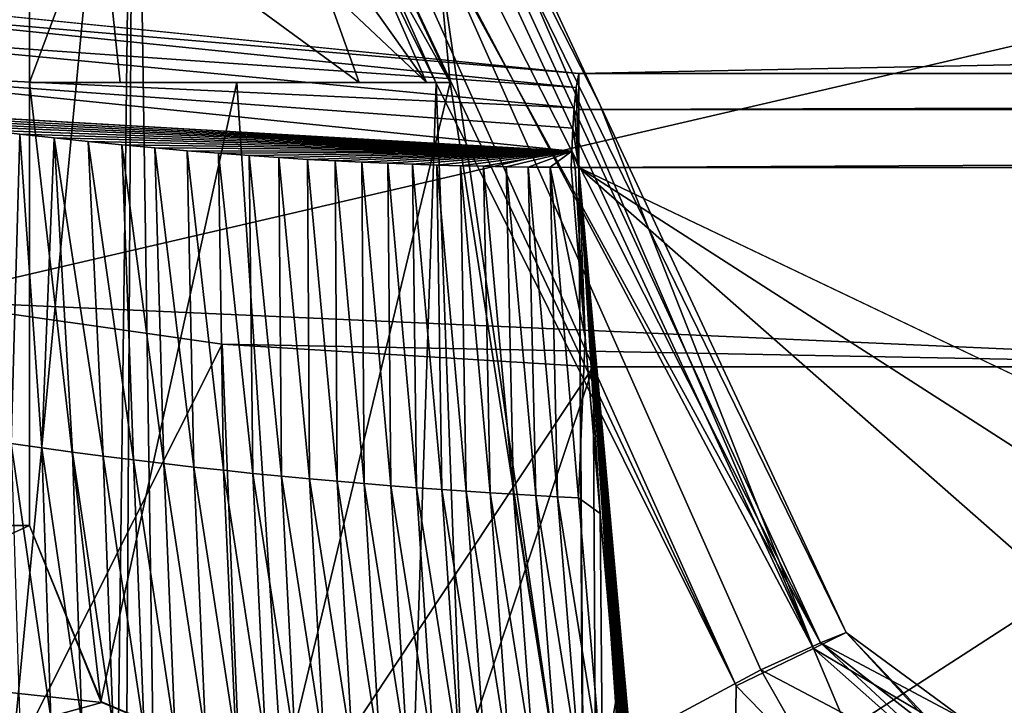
# Model space of a CAD drawing. Extents: x -54 to 446, y -6 to 1624.
# Tile 195 of 225: x -5.08 to 2.7, y 1613.68 to 1619.1. Entities that reach past the tile are written whole.
import ezdxf

# ---------------------------------------------------------------- set-up
doc = ezdxf.new("R2010")
doc.units = 0
doc.header["$LTSCALE"] = 46.933333
for name, color, linetype in [('1000', 7, 'CONTINUOUS'), ('1063', 7, 'CONTINUOUS'), ('1100', 7, 'CONTINUOUS'), ('1220', 7, 'CONTINUOUS'), ('1246', 7, 'CONTINUOUS'), ('1273', 7, 'CONTINUOUS'), ('1283', 7, 'CONTINUOUS'), ('1316', 7, 'CONTINUOUS'), ('1347', 7, 'CONTINUOUS'), ('1413', 7, 'CONTINUOUS'), ('1418', 7, 'CONTINUOUS'), ('1435', 7, 'CONTINUOUS'), ('1459', 7, 'CONTINUOUS'), ('1464', 7, 'CONTINUOUS'), ('1487', 7, 'CONTINUOUS'), ('1499', 7, 'CONTINUOUS'), ('1567', 7, 'CONTINUOUS'), ('1568', 7, 'CONTINUOUS'), ('1577', 7, 'CONTINUOUS'), ('860', 7, 'CONTINUOUS'), ('875', 7, 'CONTINUOUS'), ('893', 7, 'CONTINUOUS'), ('957', 7, 'CONTINUOUS'), ('983', 7, 'CONTINUOUS'), ('995', 7, 'CONTINUOUS')]:
    doc.layers.add(name, color=color, linetype=linetype)

msp = doc.modelspace()

# ---------------------------------------------------------------- linework, layer by layer
at = {"layer": '1000', "color": 7, "linetype": 'CONTINUOUS'}
for points in [[(-5.6123, 1623.3959, -14.9834), (-4.1744, 1623.3989, -15.4458), (-5.5642, 1608.7931, -15.0013), (-5.6123, 1623.3959, -14.9834)], [(-5.5642, 1608.7931, -15.0013), (-4.1744, 1623.3989, -15.4458), (-4.3881, 1606.1838, -15.3865), (-5.5642, 1608.7931, -15.0013)], [(-4.1744, 1623.3989, -15.4458), (-3.3836, 1570.5, -15.6381), (-4.3881, 1586.6838, -15.3865), (-4.1744, 1623.3989, -15.4458)], [(-4.3881, 1606.1838, -15.3865), (-4.1744, 1623.3989, -15.4458), (-4.3881, 1586.6838, -15.3865), (-4.3881, 1606.1838, -15.3865)], [(-4.1744, 1623.3989, -15.4458), (-1.7853, 1618.5951, -15.9001), (-3.3836, 1570.5, -15.6381), (-4.1744, 1623.3989, -15.4458)], [(-3.3836, 1570.5, -15.6381), (-1.7853, 1618.5951, -15.9001), (-0.0005, 1570.5, -16), (-3.3836, 1570.5, -15.6381)], [(-1.7853, 1618.5951, -15.9001), (0.5839, 1613.8321, -15.9893), (-0.0005, 1570.5, -16), (-1.7853, 1618.5951, -15.9001)], [(0.5839, 1613.8321, -15.9893), (1.8827, 1612.5024, -15.8889), (-0.0005, 1570.5, -16), (0.5839, 1613.8321, -15.9893)]]:
    msp.add_3dface(points, dxfattribs=at)
at = {"layer": '1063', "color": 7, "linetype": 'CONTINUOUS'}
for points in [[(-5, 1620.1, -9.1992), (-5, 1619.3514, -9.1096), (-5, 1618.6, -9.0472), (-5, 1620.1, -9.1992)], [(-5, 1620.1, -9.1992), (-5, 1618.6, -9.0472), (-4.4411, 1620.1, -11.2603), (-5, 1620.1, -9.1992)], [(-4.4411, 1620.1, -11.2603), (-5, 1618.6, -9.0472), (-4.2837, 1618.6, -11.3368), (-4.4411, 1620.1, -11.2603)], [(-4.4411, 1620.1, -11.2603), (-4.2837, 1618.6, -11.3368), (-2.3957, 1618.6, -12.8056), (-4.4411, 1620.1, -11.2603)], [(-4.4411, 1620.1, -11.2603), (-2.3957, 1618.6, -12.8056), (-2.6651, 1619.3594, -12.7701), (-4.4411, 1620.1, -11.2603)]]:
    msp.add_3dface(points, dxfattribs=at)
at = {"layer": '1100', "color": 7, "linetype": 'CONTINUOUS'}
for points in [[(2.2765, 1613.3622, -14.8938), (1.4538, 1614.2548, -14.99), (2.3301, 1613.3327, -14.563), (2.2765, 1613.3622, -14.8938)], [(1.4538, 1614.2548, -14.99), (1.4538, 1614.2548, -14.6771), (2.3301, 1613.3327, -14.563), (1.4538, 1614.2548, -14.99)]]:
    msp.add_3dface(points, dxfattribs=at)
at = {"layer": '1220', "color": 7, "linetype": 'CONTINUOUS'}
for points in [[(-2.5164, 1620.1, -13.1375), (-2.928, 1620.1, -12.7448), (-1.8629, 1618.6, -13.207), (-2.5164, 1620.1, -13.1375)], [(-1.8629, 1618.6, -13.207), (-2.928, 1620.1, -12.7448), (-2.6651, 1619.3594, -12.7701), (-1.8629, 1618.6, -13.207)], [(-2.3753, 1620.1, -13.6334), (-2.5164, 1620.1, -13.1375), (-1.6758, 1618.6, -13.7731), (-2.3753, 1620.1, -13.6334)], [(-1.6758, 1618.6, -13.7731), (-2.5164, 1620.1, -13.1375), (-1.8629, 1618.6, -13.207), (-1.6758, 1618.6, -13.7731)], [(-2.3753, 1620.1, -13.6334), (-1.6758, 1618.6, -13.7731), (-2.0255, 1619.3499, -13.702), (-2.3753, 1620.1, -13.6334)], [(-2.3957, 1618.6, -12.8056), (-1.8629, 1618.6, -13.207), (-2.6651, 1619.3594, -12.7701), (-2.3957, 1618.6, -12.8056)]]:
    msp.add_3dface(points, dxfattribs=at)
at = {"layer": '1246', "color": 7, "linetype": 'CONTINUOUS'}
for points in [[(-5, 1620.1, -3.2341), (-5, 1615.1, -3.7596), (-5, 1618.6, -9.0472), (-5, 1620.1, -3.2341)], [(-5, 1619.3514, -9.1096), (-5, 1620.1, -3.2341), (-5, 1618.6, -9.0472), (-5, 1619.3514, -9.1096)], [(-5, 1615.1, -3.7596), (-5, 1615.1, -13.0767), (-5, 1618.6, -9.0472), (-5, 1615.1, -3.7596)], [(-5, 1615.1, -13.0767), (-5, 1618.6, -13.0767), (-5, 1618.6, -9.0472), (-5, 1615.1, -13.0767)]]:
    msp.add_3dface(points, dxfattribs=at)
at = {"layer": '1273', "color": 7, "linetype": 'CONTINUOUS'}
for points in [[(1.4538, 1614.2548, -14.6771), (1.2527, 1614.1715, -14.1701), (2.3301, 1613.3327, -14.563), (1.4538, 1614.2548, -14.6771)], [(0.7804, 1613.9589, -13.9782), (2.4093, 1613.1, -14.0642), (1.2527, 1614.1715, -14.1701), (0.7804, 1613.9589, -13.9782)], [(2.4093, 1613.1, -14.0642), (3.2664, 1613.1, -14.3325), (1.2527, 1614.1715, -14.1701), (2.4093, 1613.1, -14.0642)], [(1.2527, 1614.1715, -14.1701), (3.2664, 1613.1, -14.3325), (2.3301, 1613.3327, -14.563), (1.2527, 1614.1715, -14.1701)], [(2.4093, 1613.1, -14.0642), (0.7804, 1613.9589, -13.9782), (1.0401, 1613.5001, -13.9613), (2.4093, 1613.1, -14.0642)]]:
    msp.add_3dface(points, dxfattribs=at)
at = {"layer": '1283', "color": 7, "linetype": 'CONTINUOUS'}
for points in [[(-5, 1618.6, -13.0767), (-3.3631, 1618.6, -13.59), (-1.8629, 1618.6, -13.207), (-5, 1618.6, -13.0767)], [(-5, 1618.6, -9.0472), (-5, 1618.6, -13.0767), (-4.2837, 1618.6, -11.3368), (-5, 1618.6, -9.0472)], [(-4.2837, 1618.6, -11.3368), (-5, 1618.6, -13.0767), (-2.3957, 1618.6, -12.8056), (-4.2837, 1618.6, -11.3368)], [(-2.3957, 1618.6, -12.8056), (-5, 1618.6, -13.0767), (-1.8629, 1618.6, -13.207), (-2.3957, 1618.6, -12.8056)], [(-3.3631, 1618.6, -13.59), (-1.6758, 1618.6, -13.8993), (-1.6758, 1618.6, -13.7731), (-3.3631, 1618.6, -13.59)], [(-3.3631, 1618.6, -13.59), (-1.6758, 1618.6, -13.7731), (-1.8629, 1618.6, -13.207), (-3.3631, 1618.6, -13.59)]]:
    msp.add_3dface(points, dxfattribs=at)
at = {"layer": '1316', "color": 7, "linetype": 'CONTINUOUS'}
for points in [[(-1.7853, 1618.5951, -15.9001), (-4.1744, 1623.3989, -15.4458), (-3.9305, 1623.3991, -15.4863), (-1.7853, 1618.5951, -15.9001)], [(-3.7033, 1623.3992, -15.4784), (0.5839, 1613.8321, -15.9893), (-3.9305, 1623.3991, -15.4863), (-3.7033, 1623.3992, -15.4784)], [(0.5839, 1613.8321, -15.9893), (-1.7853, 1618.5951, -15.9001), (-3.9305, 1623.3991, -15.4863), (0.5839, 1613.8321, -15.9893)], [(1.1977, 1614.1258, -15.6907), (0.5839, 1613.8321, -15.9893), (-3.7033, 1623.3992, -15.4784), (1.1977, 1614.1258, -15.6907)], [(-3.0192, 1623.2213, -15.2216), (1.1977, 1614.1258, -15.6907), (-3.7033, 1623.3992, -15.4784), (-3.0192, 1623.2213, -15.2216)], [(-2.4333, 1622.5907, -14.6235), (1.1977, 1614.1258, -15.6907), (-3.0192, 1623.2213, -15.2216), (-2.4333, 1622.5907, -14.6235)], [(-0.4919, 1618.4274, -14.9351), (1.1977, 1614.1258, -15.6907), (-2.4333, 1622.5907, -14.6235), (-0.4919, 1618.4274, -14.9351)], [(1.4538, 1614.2548, -14.99), (1.1977, 1614.1258, -15.6907), (-0.4919, 1618.4274, -14.9351), (1.4538, 1614.2548, -14.99)]]:
    msp.add_3dface(points, dxfattribs=at)
at = {"layer": '1347', "color": 7, "linetype": 'CONTINUOUS'}
for points in [[(-5, 1615.1, -13.0767), (-5, 1615.1, -3.7596), (-4.4293, 1613.701, -3.9067), (-5, 1615.1, -13.0767)], [(-4.4362, 1613.7081, -13.2786), (-5, 1615.1, -13.0767), (-4.4293, 1613.701, -3.9067), (-4.4362, 1613.7081, -13.2786)], [(-3, 1613.1, -3.9698), (-3, 1613.1, -13.6748), (-4.4362, 1613.7081, -13.2786), (-3, 1613.1, -3.9698)], [(-3, 1613.1, -3.9698), (-4.4362, 1613.7081, -13.2786), (-4.4293, 1613.701, -3.9067), (-3, 1613.1, -3.9698)]]:
    msp.add_3dface(points, dxfattribs=at)
at = {"layer": '1413', "color": 7, "linetype": 'CONTINUOUS'}
for points in [[(-5.9, 1616.8773, 17.8165), (-3.4779, 1616.5341, 19.0247), (-5.2242, 1613.0515, 17.8324), (-5.9, 1616.8773, 17.8165)], [(-3.4779, 1616.5341, 19.0247), (-3.3, 1612.2, 18.6259), (-5.2242, 1613.0515, 17.8324), (-3.4779, 1616.5341, 19.0247)], [(-3.4779, 1616.5341, 19.0247), (-0.544, 1616.3537, 19.6422), (-3.3, 1612.2, 18.6259), (-3.4779, 1616.5341, 19.0247)], [(-3.3, 1612.2, 18.6259), (-0.544, 1616.3537, 19.6422), (-1.9342, 1612.2, 18.9987), (-3.3, 1612.2, 18.6259)], [(-0.544, 1616.3537, 19.6422), (-0.5225, 1612.2, 19.2056), (-1.9342, 1612.2, 18.9987), (-0.544, 1616.3537, 19.6422)]]:
    msp.add_3dface(points, dxfattribs=at)
at = {"layer": '1418', "color": 7, "linetype": 'CONTINUOUS'}
for points in [[(-0.6573, 1617.9304, 22.8245), (-0.4855, 1589.0078, 19.7846), (-0.2327, 1558.041, 16.5298), (-0.6573, 1617.9304, 22.8245)], [(-0.6573, 1617.9304, 22.8245), (-0.2327, 1558.041, 16.5298), (19.4405, 1600.2624, 20.9675), (-0.6573, 1617.9304, 22.8245)], [(92.5, 1617.9304, 22.8245), (-0.6573, 1617.9304, 22.8245), (24.3891, 1605.9774, 21.5682), (92.5, 1617.9304, 22.8245)], [(24.3891, 1605.9774, 21.5682), (-0.6573, 1617.9304, 22.8245), (20.6155, 1604.2577, 21.3874), (24.3891, 1605.9774, 21.5682)], [(20.6155, 1604.2577, 21.3874), (-0.6573, 1617.9304, 22.8245), (19.4405, 1600.2624, 20.9675), (20.6155, 1604.2577, 21.3874)]]:
    msp.add_3dface(points, dxfattribs=at)
at = {"layer": '1435', "color": 7, "linetype": 'CONTINUOUS'}
for points in [[(-0.544, 1616.3537, 19.6422), (5.9, 1616.3537, 19.6422), (-0.5225, 1612.2, 19.2056), (-0.544, 1616.3537, 19.6422)], [(5.9, 1616.3537, 19.6422), (3.3, 1612.2, 19.2056), (-0.5225, 1612.2, 19.2056), (5.9, 1616.3537, 19.6422)]]:
    msp.add_3dface(points, dxfattribs=at)
at = {"layer": '1459', "color": 7, "linetype": 'CONTINUOUS'}
for points in [[(92.5, 1618.6719, 22.3363), (-0.6573, 1618.6719, 22.3363), (-0.6573, 1618.3884, 22.713), (92.5, 1618.6719, 22.3363)], [(92.5, 1618.3879, 22.7133), (92.5, 1618.6719, 22.3363), (-0.6573, 1618.3884, 22.713), (92.5, 1618.3879, 22.7133)], [(-0.6573, 1617.9304, 22.8245), (92.5, 1618.3879, 22.7133), (-0.6573, 1618.3884, 22.713), (-0.6573, 1617.9304, 22.8245)], [(-0.6573, 1617.9304, 22.8245), (92.5, 1617.9304, 22.8245), (92.5, 1618.3879, 22.7133), (-0.6573, 1617.9304, 22.8245)]]:
    msp.add_3dface(points, dxfattribs=at)
at = {"layer": '1464', "color": 7, "linetype": 'CONTINUOUS'}
for points in [[(-0.6877, 1617.9303, 22.8238), (-0.718, 1617.9303, 22.8218), (-0.6079, 1616.5891, 22.6897), (-0.6877, 1617.9303, 22.8238)], [(-0.6573, 1617.9304, 22.8245), (-0.6877, 1617.9303, 22.8238), (-0.6079, 1616.5891, 22.6897), (-0.6573, 1617.9304, 22.8245)], [(-0.4855, 1589.0078, 19.7846), (-0.6573, 1617.9304, 22.8245), (1.2574, 1590.0167, 19.9959), (-0.4855, 1589.0078, 19.7846)], [(1.2574, 1590.0167, 19.9959), (-0.6573, 1617.9304, 22.8245), (1.2514, 1591.2436, 20.1271), (1.2574, 1590.0167, 19.9959)], [(1.2514, 1591.2436, 20.1271), (-0.6573, 1617.9304, 22.8245), (1.2363, 1592.5737, 20.269), (1.2514, 1591.2436, 20.1271)], [(1.2363, 1592.5737, 20.269), (-0.6573, 1617.9304, 22.8245), (1.2032, 1594.0036, 20.4207), (1.2363, 1592.5737, 20.269)], [(1.2032, 1594.0036, 20.4207), (-0.6573, 1617.9304, 22.8245), (1.1515, 1595.4506, 20.5731), (1.2032, 1594.0036, 20.4207)], [(1.1515, 1595.4506, 20.5731), (-0.6573, 1617.9304, 22.8245), (1.0801, 1597.0216, 20.7375), (1.1515, 1595.4506, 20.5731)], [(1.0801, 1597.0216, 20.7375), (-0.6573, 1617.9304, 22.8245), (0.9749, 1598.9395, 20.9367), (1.0801, 1597.0216, 20.7375)], [(0.9749, 1598.9395, 20.9367), (-0.6573, 1617.9304, 22.8245), (0.8975, 1600.1587, 21.0622), (0.9749, 1598.9395, 20.9367)], [(0.8975, 1600.1587, 21.0622), (-0.6573, 1617.9304, 22.8245), (0.8194, 1601.2685, 21.1757), (0.8975, 1600.1587, 21.0622)], [(0.8194, 1601.2685, 21.1757), (-0.6573, 1617.9304, 22.8245), (0.6115, 1603.7921, 21.4305), (0.8194, 1601.2685, 21.1757)], [(0.6115, 1603.7921, 21.4305), (-0.6573, 1617.9304, 22.8245), (0.3632, 1606.3863, 21.6883), (0.6115, 1603.7921, 21.4305)], [(0.3632, 1606.3863, 21.6883), (-0.6573, 1617.9304, 22.8245), (0.1295, 1608.6886, 21.9148), (0.3632, 1606.3863, 21.6883)], [(0.1295, 1608.6886, 21.9148), (-0.6573, 1617.9304, 22.8245), (-0.0604, 1610.5713, 22.0993), (0.1295, 1608.6886, 21.9148)], [(-0.0604, 1610.5713, 22.0993), (-0.6573, 1617.9304, 22.8245), (-0.2198, 1612.2141, 22.2602), (-0.0604, 1610.5713, 22.0993)], [(-0.2198, 1612.2141, 22.2602), (-0.6573, 1617.9304, 22.8245), (-0.3612, 1613.7422, 22.41), (-0.2198, 1612.2141, 22.2602)], [(-0.3612, 1613.7422, 22.41), (-0.6573, 1617.9304, 22.8245), (-0.4896, 1615.1953, 22.5527), (-0.3612, 1613.7422, 22.41)], [(-0.4896, 1615.1953, 22.5527), (-0.6573, 1617.9304, 22.8245), (-0.6079, 1616.5891, 22.6897), (-0.4896, 1615.1953, 22.5527)]]:
    msp.add_3dface(points, dxfattribs=at)
at = {"layer": '1487', "color": 7, "linetype": 'CONTINUOUS'}
for points in [[(-0.6573, 1618.6719, 22.3363), (92.5, 1620.5722, 15.5903), (-7.0877, 1619.3184, 20.194), (-0.6573, 1618.6719, 22.3363)], [(92.5, 1618.6719, 22.3363), (92.5, 1620.5722, 15.5903), (-0.6573, 1618.6719, 22.3363), (92.5, 1618.6719, 22.3363)]]:
    msp.add_3dface(points, dxfattribs=at)
at = {"layer": '1499', "color": 7, "linetype": 'CONTINUOUS'}
for points in [[(-0.6573, 1618.6719, 22.3363), (-7.0877, 1619.3184, 20.194), (-7.2413, 1619.2328, 20.346), (-0.6573, 1618.6719, 22.3363)], [(-0.6783, 1618.5616, 22.5504), (-0.6573, 1618.6719, 22.3363), (-7.2413, 1619.2328, 20.346), (-0.6783, 1618.5616, 22.5504)], [(-0.6783, 1618.5616, 22.5504), (-7.2413, 1619.2328, 20.346), (-7.0793, 1619.0108, 20.683), (-0.6783, 1618.5616, 22.5504)], [(-0.6956, 1618.3998, 22.7041), (-0.6783, 1618.5616, 22.5504), (-7.0793, 1619.0108, 20.683), (-0.6956, 1618.3998, 22.7041)], [(-0.6956, 1618.3998, 22.7041), (-7.0793, 1619.0108, 20.683), (-6.8813, 1618.6946, 20.9515), (-0.6956, 1618.3998, 22.7041)], [(-0.7147, 1618.0592, 22.8237), (-0.7067, 1618.2409, 22.785), (-6.8813, 1618.6946, 20.9515), (-0.7147, 1618.0592, 22.8237)], [(-6.6207, 1618.3992, 21.0764), (-0.7147, 1618.0592, 22.8237), (-6.8813, 1618.6946, 20.9515), (-6.6207, 1618.3992, 21.0764)], [(-0.7067, 1618.2409, 22.785), (-0.6956, 1618.3998, 22.7041), (-6.8813, 1618.6946, 20.9515), (-0.7067, 1618.2409, 22.785)], [(-0.7147, 1618.0592, 22.8237), (-6.6207, 1618.3992, 21.0764), (-6.5896, 1618.3945, 21.0931), (-0.7147, 1618.0592, 22.8237)], [(-0.7147, 1618.0592, 22.8237), (-6.5896, 1618.3945, 21.0931), (-6.3581, 1618.3597, 21.2141), (-0.7147, 1618.0592, 22.8237)], [(-0.7147, 1618.0592, 22.8237), (-6.3581, 1618.3597, 21.2141), (-6.118, 1618.3253, 21.334), (-0.7147, 1618.0592, 22.8237)], [(-0.7147, 1618.0592, 22.8237), (-6.118, 1618.3253, 21.334), (-5.8688, 1618.2913, 21.4529), (-0.7147, 1618.0592, 22.8237)], [(-0.7147, 1618.0592, 22.8237), (-5.8688, 1618.2913, 21.4529), (-5.6101, 1618.2575, 21.5706), (-0.7147, 1618.0592, 22.8237)], [(-0.7147, 1618.0592, 22.8237), (-5.6101, 1618.2575, 21.5706), (-5.3452, 1618.2247, 21.6854), (-0.7147, 1618.0592, 22.8237)], [(-0.7147, 1618.0592, 22.8237), (-5.3452, 1618.2247, 21.6854), (-5.0777, 1618.1932, 21.7958), (-0.7147, 1618.0592, 22.8237)], [(-0.7147, 1618.0592, 22.8237), (-5.0777, 1618.1932, 21.7958), (-4.8064, 1618.1629, 21.9021), (-0.7147, 1618.0592, 22.8237)], [(-0.7147, 1618.0592, 22.8237), (-4.8064, 1618.1629, 21.9021), (-4.5357, 1618.1343, 22.0027), (-0.7147, 1618.0592, 22.8237)], [(-0.7147, 1618.0592, 22.8237), (-4.5357, 1618.1343, 22.0027), (-4.2704, 1618.108, 22.096), (-0.7147, 1618.0592, 22.8237)], [(-0.7147, 1618.0592, 22.8237), (-4.2704, 1618.108, 22.096), (-4.0101, 1618.0837, 22.1824), (-0.7147, 1618.0592, 22.8237)], [(-0.7147, 1618.0592, 22.8237), (-4.0101, 1618.0837, 22.1824), (-3.7551, 1618.0615, 22.262), (-0.7147, 1618.0592, 22.8237)], [(-0.7147, 1618.0592, 22.8237), (-3.7551, 1618.0615, 22.262), (-3.5061, 1618.0414, 22.3348), (-0.7147, 1618.0592, 22.8237)], [(-0.7147, 1618.0592, 22.8237), (-3.5061, 1618.0414, 22.3348), (-3.2638, 1618.0235, 22.4008), (-0.7147, 1618.0592, 22.8237)], [(-0.7147, 1618.0592, 22.8237), (-3.2638, 1618.0235, 22.4008), (-3.029, 1618.0076, 22.4599), (-0.7147, 1618.0592, 22.8237)], [(-0.7147, 1618.0592, 22.8237), (-3.029, 1618.0076, 22.4599), (-2.8024, 1617.9937, 22.5127), (-0.7147, 1618.0592, 22.8237)], [(-0.7147, 1618.0592, 22.8237), (-2.8024, 1617.9937, 22.5127), (-2.5838, 1617.9817, 22.5596), (-0.7147, 1618.0592, 22.8237)], [(-0.7147, 1618.0592, 22.8237), (-2.5838, 1617.9817, 22.5596), (-2.3725, 1617.9713, 22.6015), (-0.7147, 1618.0592, 22.8237)], [(-0.7147, 1618.0592, 22.8237), (-2.3725, 1617.9713, 22.6015), (-2.1685, 1617.9623, 22.6386), (-0.7147, 1618.0592, 22.8237)], [(-0.7147, 1618.0592, 22.8237), (-2.1685, 1617.9623, 22.6386), (-1.972, 1617.9548, 22.6714), (-0.7147, 1618.0592, 22.8237)], [(-0.7147, 1618.0592, 22.8237), (-1.972, 1617.9548, 22.6714), (-1.7806, 1617.9484, 22.7007), (-0.7147, 1618.0592, 22.8237)], [(-0.7147, 1618.0592, 22.8237), (-1.7806, 1617.9484, 22.7007), (-1.5939, 1617.9431, 22.7269), (-0.7147, 1618.0592, 22.8237)], [(-0.7147, 1618.0592, 22.8237), (-1.5939, 1617.9431, 22.7269), (-1.4125, 1617.9388, 22.7501), (-0.7147, 1618.0592, 22.8237)], [(-0.7147, 1618.0592, 22.8237), (-1.4125, 1617.9388, 22.7501), (-1.2341, 1617.9354, 22.771), (-0.7147, 1618.0592, 22.8237)], [(-0.7147, 1618.0592, 22.8237), (-1.2341, 1617.9354, 22.771), (-1.0581, 1617.9329, 22.7898), (-0.7147, 1618.0592, 22.8237)], [(-0.7147, 1618.0592, 22.8237), (-1.0581, 1617.9329, 22.7898), (-0.8858, 1617.9312, 22.8066), (-0.7147, 1618.0592, 22.8237)], [(-0.718, 1617.9303, 22.8218), (-0.7147, 1618.0592, 22.8237), (-0.8858, 1617.9312, 22.8066), (-0.718, 1617.9303, 22.8218)]]:
    msp.add_3dface(points, dxfattribs=at)
at = {"layer": '1567', "color": 7, "linetype": 'CONTINUOUS'}
for points in [[(-5.9, 1616.8773, 17.8165), (-5.9, 1619.7065, 5.1836), (5.9, 1619.6194, 5.6881), (-5.9, 1616.8773, 17.8165)], [(5.9, 1616.3537, 19.6422), (-5.9, 1616.8773, 17.8165), (5.9, 1619.6194, 5.6881), (5.9, 1616.3537, 19.6422)], [(-3.4779, 1616.5341, 19.0247), (-5.9, 1616.8773, 17.8165), (5.9, 1616.3537, 19.6422), (-3.4779, 1616.5341, 19.0247)], [(-0.544, 1616.3537, 19.6422), (-3.4779, 1616.5341, 19.0247), (5.9, 1616.3537, 19.6422), (-0.544, 1616.3537, 19.6422)]]:
    msp.add_3dface(points, dxfattribs=at)
at = {"layer": '1568', "color": 7, "linetype": 'CONTINUOUS'}
for points in [[(-0.6573, 1618.3884, 22.713), (-0.6573, 1618.6719, 22.3363), (-0.6783, 1618.5616, 22.5504), (-0.6573, 1618.3884, 22.713)], [(-0.6956, 1618.3998, 22.7041), (-0.6573, 1617.9304, 22.8245), (-0.6783, 1618.5616, 22.5504), (-0.6956, 1618.3998, 22.7041)], [(-0.6573, 1617.9304, 22.8245), (-0.6573, 1618.3884, 22.713), (-0.6783, 1618.5616, 22.5504), (-0.6573, 1617.9304, 22.8245)], [(-0.7067, 1618.2409, 22.785), (-0.6573, 1617.9304, 22.8245), (-0.6956, 1618.3998, 22.7041), (-0.7067, 1618.2409, 22.785)], [(-0.7147, 1618.0592, 22.8237), (-0.6573, 1617.9304, 22.8245), (-0.7067, 1618.2409, 22.785), (-0.7147, 1618.0592, 22.8237)], [(-0.718, 1617.9303, 22.8218), (-0.6877, 1617.9303, 22.8238), (-0.7147, 1618.0592, 22.8237), (-0.718, 1617.9303, 22.8218)], [(-0.6877, 1617.9303, 22.8238), (-0.6573, 1617.9304, 22.8245), (-0.7147, 1618.0592, 22.8237), (-0.6877, 1617.9303, 22.8238)]]:
    msp.add_3dface(points, dxfattribs=at)
at = {"layer": '1577', "color": 7, "linetype": 'CONTINUOUS'}
for points in [[(-5.3452, 1618.2247, 21.6854), (-5.1448, 1615.7472, 21.5042), (-5.0777, 1618.1932, 21.7958), (-5.3452, 1618.2247, 21.6854)], [(-5.1448, 1615.7472, 21.5042), (-4.9027, 1615.7129, 21.6006), (-5.0777, 1618.1932, 21.7958), (-5.1448, 1615.7472, 21.5042)], [(-5.0777, 1618.1932, 21.7958), (-4.9027, 1615.7129, 21.6006), (-4.8064, 1618.1629, 21.9021), (-5.0777, 1618.1932, 21.7958)], [(-4.9027, 1615.7129, 21.6006), (-4.6603, 1615.6798, 21.6924), (-4.8064, 1618.1629, 21.9021), (-4.9027, 1615.7129, 21.6006)], [(-4.6603, 1615.6798, 21.6924), (-4.4183, 1615.6481, 21.7795), (-4.8064, 1618.1629, 21.9021), (-4.6603, 1615.6798, 21.6924)], [(-4.8064, 1618.1629, 21.9021), (-4.4183, 1615.6481, 21.7795), (-4.5357, 1618.1343, 22.0027), (-4.8064, 1618.1629, 21.9021)], [(-4.4183, 1615.6481, 21.7795), (-4.1773, 1615.6178, 21.8618), (-4.5357, 1618.1343, 22.0027), (-4.4183, 1615.6481, 21.7795)], [(-4.5357, 1618.1343, 22.0027), (-4.1773, 1615.6178, 21.8618), (-4.2704, 1618.108, 22.096), (-4.5357, 1618.1343, 22.0027)], [(-4.1773, 1615.6178, 21.8618), (-3.938, 1615.5889, 21.9394), (-4.2704, 1618.108, 22.096), (-4.1773, 1615.6178, 21.8618)], [(-4.2704, 1618.108, 22.096), (-3.938, 1615.5889, 21.9394), (-4.0101, 1618.0837, 22.1824), (-4.2704, 1618.108, 22.096)], [(-3.938, 1615.5889, 21.9394), (-3.701, 1615.5615, 22.012), (-4.0101, 1618.0837, 22.1824), (-3.938, 1615.5889, 21.9394)], [(-4.0101, 1618.0837, 22.1824), (-3.701, 1615.5615, 22.012), (-3.7551, 1618.0615, 22.262), (-4.0101, 1618.0837, 22.1824)], [(-3.701, 1615.5615, 22.012), (-3.4668, 1615.5357, 22.0792), (-3.7551, 1618.0615, 22.262), (-3.701, 1615.5615, 22.012)], [(-3.7551, 1618.0615, 22.262), (-3.4668, 1615.5357, 22.0792), (-3.5061, 1618.0414, 22.3348), (-3.7551, 1618.0615, 22.262)], [(-3.4668, 1615.5357, 22.0792), (-3.2359, 1615.5114, 22.1408), (-3.5061, 1618.0414, 22.3348), (-3.4668, 1615.5357, 22.0792)], [(-3.5061, 1618.0414, 22.3348), (-3.2359, 1615.5114, 22.1408), (-3.2638, 1618.0235, 22.4008), (-3.5061, 1618.0414, 22.3348)], [(-3.2359, 1615.5114, 22.1408), (-3.0089, 1615.4889, 22.1965), (-3.2638, 1618.0235, 22.4008), (-3.2359, 1615.5114, 22.1408)], [(-3.2638, 1618.0235, 22.4008), (-3.0089, 1615.4889, 22.1965), (-3.029, 1618.0076, 22.4599), (-3.2638, 1618.0235, 22.4008)], [(-3.0089, 1615.4889, 22.1965), (-2.7861, 1615.4679, 22.2469), (-3.029, 1618.0076, 22.4599), (-3.0089, 1615.4889, 22.1965)], [(-3.029, 1618.0076, 22.4599), (-2.7861, 1615.4679, 22.2469), (-2.8024, 1617.9937, 22.5127), (-3.029, 1618.0076, 22.4599)], [(-2.7861, 1615.4679, 22.2469), (-2.5678, 1615.4485, 22.2924), (-2.8024, 1617.9937, 22.5127), (-2.7861, 1615.4679, 22.2469)], [(-2.8024, 1617.9937, 22.5127), (-2.5678, 1615.4485, 22.2924), (-2.5838, 1617.9817, 22.5596), (-2.8024, 1617.9937, 22.5127)], [(-2.5678, 1615.4485, 22.2924), (-2.3542, 1615.4304, 22.3334), (-2.5838, 1617.9817, 22.5596), (-2.5678, 1615.4485, 22.2924)], [(-2.5838, 1617.9817, 22.5596), (-2.3542, 1615.4304, 22.3334), (-2.3725, 1617.9713, 22.6015), (-2.5838, 1617.9817, 22.5596)], [(-2.3542, 1615.4304, 22.3334), (-2.1452, 1615.4137, 22.3703), (-2.3725, 1617.9713, 22.6015), (-2.3542, 1615.4304, 22.3334)], [(-2.3725, 1617.9713, 22.6015), (-2.1452, 1615.4137, 22.3703), (-2.1685, 1617.9623, 22.6386), (-2.3725, 1617.9713, 22.6015)], [(-2.1452, 1615.4137, 22.3703), (-1.9412, 1615.3982, 22.4034), (-2.1685, 1617.9623, 22.6386), (-2.1452, 1615.4137, 22.3703)], [(-2.1685, 1617.9623, 22.6386), (-1.9412, 1615.3982, 22.4034), (-1.972, 1617.9548, 22.6714), (-2.1685, 1617.9623, 22.6386)], [(-1.9412, 1615.3982, 22.4034), (-1.7421, 1615.3839, 22.4329), (-1.972, 1617.9548, 22.6714), (-1.9412, 1615.3982, 22.4034)], [(-1.972, 1617.9548, 22.6714), (-1.7421, 1615.3839, 22.4329), (-1.7806, 1617.9484, 22.7007), (-1.972, 1617.9548, 22.6714)], [(-1.7421, 1615.3839, 22.4329), (-1.5482, 1615.3707, 22.459), (-1.7806, 1617.9484, 22.7007), (-1.7421, 1615.3839, 22.4329)], [(-1.7806, 1617.9484, 22.7007), (-1.5482, 1615.3707, 22.459), (-1.5939, 1617.9431, 22.7269), (-1.7806, 1617.9484, 22.7007)], [(-1.5482, 1615.3707, 22.459), (-1.3595, 1615.3584, 22.4822), (-1.5939, 1617.9431, 22.7269), (-1.5482, 1615.3707, 22.459)], [(-1.5939, 1617.9431, 22.7269), (-1.3595, 1615.3584, 22.4822), (-1.4125, 1617.9388, 22.7501), (-1.5939, 1617.9431, 22.7269)], [(-1.3595, 1615.3584, 22.4822), (-1.1761, 1615.3471, 22.5026), (-1.4125, 1617.9388, 22.7501), (-1.3595, 1615.3584, 22.4822)], [(-1.4125, 1617.9388, 22.7501), (-1.1761, 1615.3471, 22.5026), (-1.2341, 1617.9354, 22.771), (-1.4125, 1617.9388, 22.7501)], [(-1.1761, 1615.3471, 22.5026), (-0.9983, 1615.3367, 22.5205), (-1.2341, 1617.9354, 22.771), (-1.1761, 1615.3471, 22.5026)], [(-1.2341, 1617.9354, 22.771), (-0.9983, 1615.3367, 22.5205), (-1.0581, 1617.9329, 22.7898), (-1.2341, 1617.9354, 22.771)], [(-0.9983, 1615.3367, 22.5205), (-0.8262, 1615.327, 22.5364), (-1.0581, 1617.9329, 22.7898), (-0.9983, 1615.3367, 22.5205)], [(-1.0581, 1617.9329, 22.7898), (-0.8262, 1615.327, 22.5364), (-0.8858, 1617.9312, 22.8066), (-1.0581, 1617.9329, 22.7898)], [(-0.6079, 1616.5891, 22.6897), (-0.718, 1617.9303, 22.8218), (-0.8858, 1617.9312, 22.8066), (-0.6079, 1616.5891, 22.6897)], [(-0.6599, 1615.318, 22.5507), (-0.6079, 1616.5891, 22.6897), (-0.8858, 1617.9312, 22.8066), (-0.6599, 1615.318, 22.5507)], [(-0.8262, 1615.327, 22.5364), (-0.6599, 1615.318, 22.5507), (-0.8858, 1617.9312, 22.8066), (-0.8262, 1615.327, 22.5364)], [(-0.4896, 1615.1953, 22.5527), (-0.6079, 1616.5891, 22.6897), (-0.6599, 1615.318, 22.5507), (-0.4896, 1615.1953, 22.5527)], [(-4.9027, 1615.7129, 21.6006), (-5.1448, 1615.7472, 21.5042), (-4.8326, 1613.5786, 21.3993), (-4.9027, 1615.7129, 21.6006)], [(-4.8326, 1613.5786, 21.3993), (-5.1448, 1615.7472, 21.5042), (-5.0786, 1613.6162, 21.3022), (-4.8326, 1613.5786, 21.3993)], [(-4.6603, 1615.6798, 21.6924), (-4.9027, 1615.7129, 21.6006), (-4.5861, 1613.5423, 21.4916), (-4.6603, 1615.6798, 21.6924)], [(-4.5861, 1613.5423, 21.4916), (-4.9027, 1615.7129, 21.6006), (-4.8326, 1613.5786, 21.3993), (-4.5861, 1613.5423, 21.4916)], [(-4.4183, 1615.6481, 21.7795), (-4.6603, 1615.6798, 21.6924), (-4.3396, 1613.5073, 21.5789), (-4.4183, 1615.6481, 21.7795)], [(-4.3396, 1613.5073, 21.5789), (-4.6603, 1615.6798, 21.6924), (-4.5861, 1613.5423, 21.4916), (-4.3396, 1613.5073, 21.5789)], [(-4.1773, 1615.6178, 21.8618), (-4.4183, 1615.6481, 21.7795), (-4.094, 1613.4737, 21.6613), (-4.1773, 1615.6178, 21.8618)], [(-4.094, 1613.4737, 21.6613), (-4.4183, 1615.6481, 21.7795), (-4.3396, 1613.5073, 21.5789), (-4.094, 1613.4737, 21.6613)], [(-3.938, 1615.5889, 21.9394), (-4.1773, 1615.6178, 21.8618), (-3.8498, 1613.4414, 21.7389), (-3.938, 1615.5889, 21.9394)], [(-3.8498, 1613.4414, 21.7389), (-4.1773, 1615.6178, 21.8618), (-4.094, 1613.4737, 21.6613), (-3.8498, 1613.4414, 21.7389)], [(-3.701, 1615.5615, 22.012), (-3.938, 1615.5889, 21.9394), (-3.6077, 1613.4106, 21.8115), (-3.701, 1615.5615, 22.012)], [(-3.6077, 1613.4106, 21.8115), (-3.938, 1615.5889, 21.9394), (-3.8498, 1613.4414, 21.7389), (-3.6077, 1613.4106, 21.8115)], [(-3.4668, 1615.5357, 22.0792), (-3.701, 1615.5615, 22.012), (-3.3681, 1613.3813, 21.8785), (-3.4668, 1615.5357, 22.0792)], [(-3.3681, 1613.3813, 21.8785), (-3.701, 1615.5615, 22.012), (-3.6077, 1613.4106, 21.8115), (-3.3681, 1613.3813, 21.8785)], [(-3.2359, 1615.5114, 22.1408), (-3.4668, 1615.5357, 22.0792), (-3.1316, 1613.3537, 21.9396), (-3.2359, 1615.5114, 22.1408)], [(-3.1316, 1613.3537, 21.9396), (-3.4668, 1615.5357, 22.0792), (-3.3681, 1613.3813, 21.8785), (-3.1316, 1613.3537, 21.9396)], [(-3.0089, 1615.4889, 22.1965), (-3.2359, 1615.5114, 22.1408), (-2.8987, 1613.3277, 21.9944), (-3.0089, 1615.4889, 22.1965)], [(-2.8987, 1613.3277, 21.9944), (-3.2359, 1615.5114, 22.1408), (-3.1316, 1613.3537, 21.9396), (-2.8987, 1613.3277, 21.9944)], [(-2.7861, 1615.4679, 22.2469), (-3.0089, 1615.4889, 22.1965), (-2.6699, 1613.3033, 22.0434), (-2.7861, 1615.4679, 22.2469)], [(-2.6699, 1613.3033, 22.0434), (-3.0089, 1615.4889, 22.1965), (-2.8987, 1613.3277, 21.9944), (-2.6699, 1613.3033, 22.0434)], [(-2.5678, 1615.4485, 22.2924), (-2.7861, 1615.4679, 22.2469), (-2.4455, 1613.2804, 22.0874), (-2.5678, 1615.4485, 22.2924)], [(-2.4455, 1613.2804, 22.0874), (-2.7861, 1615.4679, 22.2469), (-2.6699, 1613.3033, 22.0434), (-2.4455, 1613.2804, 22.0874)], [(-2.3542, 1615.4304, 22.3334), (-2.5678, 1615.4485, 22.2924), (-2.2256, 1613.2588, 22.127), (-2.3542, 1615.4304, 22.3334)], [(-2.2256, 1613.2588, 22.127), (-2.5678, 1615.4485, 22.2924), (-2.4455, 1613.2804, 22.0874), (-2.2256, 1613.2588, 22.127)], [(-2.1452, 1615.4137, 22.3703), (-2.3542, 1615.4304, 22.3334), (-2.0104, 1613.2385, 22.1625), (-2.1452, 1615.4137, 22.3703)], [(-2.0104, 1613.2385, 22.1625), (-2.3542, 1615.4304, 22.3334), (-2.2256, 1613.2588, 22.127), (-2.0104, 1613.2385, 22.1625)], [(-1.9412, 1615.3982, 22.4034), (-2.1452, 1615.4137, 22.3703), (-1.7999, 1613.2194, 22.1943), (-1.9412, 1615.3982, 22.4034)], [(-1.7999, 1613.2194, 22.1943), (-2.1452, 1615.4137, 22.3703), (-2.0104, 1613.2385, 22.1625), (-1.7999, 1613.2194, 22.1943)], [(-1.7421, 1615.3839, 22.4329), (-1.9412, 1615.3982, 22.4034), (-1.5944, 1613.2015, 22.2225), (-1.7421, 1615.3839, 22.4329)], [(-1.5944, 1613.2015, 22.2225), (-1.9412, 1615.3982, 22.4034), (-1.7999, 1613.2194, 22.1943), (-1.5944, 1613.2015, 22.2225)], [(-1.5482, 1615.3707, 22.459), (-1.7421, 1615.3839, 22.4329), (-1.3938, 1613.1845, 22.2475), (-1.5482, 1615.3707, 22.459)], [(-1.3938, 1613.1845, 22.2475), (-1.7421, 1615.3839, 22.4329), (-1.5944, 1613.2015, 22.2225), (-1.3938, 1613.1845, 22.2475)], [(-1.3595, 1615.3584, 22.4822), (-1.5482, 1615.3707, 22.459), (-1.1984, 1613.1686, 22.2694), (-1.3595, 1615.3584, 22.4822)], [(-1.1984, 1613.1686, 22.2694), (-1.5482, 1615.3707, 22.459), (-1.3938, 1613.1845, 22.2475), (-1.1984, 1613.1686, 22.2694)], [(-1.1761, 1615.3471, 22.5026), (-1.3595, 1615.3584, 22.4822), (-1.0082, 1613.1535, 22.2887), (-1.1761, 1615.3471, 22.5026)], [(-1.0082, 1613.1535, 22.2887), (-1.3595, 1615.3584, 22.4822), (-1.1984, 1613.1686, 22.2694), (-1.0082, 1613.1535, 22.2887)], [(-0.9983, 1615.3367, 22.5205), (-1.1761, 1615.3471, 22.5026), (-0.8234, 1613.1392, 22.3056), (-0.9983, 1615.3367, 22.5205)], [(-0.8234, 1613.1392, 22.3056), (-1.1761, 1615.3471, 22.5026), (-1.0082, 1613.1535, 22.2887), (-0.8234, 1613.1392, 22.3056)], [(-0.8262, 1615.327, 22.5364), (-0.9983, 1615.3367, 22.5205), (-0.644, 1613.1257, 22.3204), (-0.8262, 1615.327, 22.5364)], [(-0.644, 1613.1257, 22.3204), (-0.9983, 1615.3367, 22.5205), (-0.8234, 1613.1392, 22.3056), (-0.644, 1613.1257, 22.3204)], [(-0.6599, 1615.318, 22.5507), (-0.8262, 1615.327, 22.5364), (-0.4704, 1613.1127, 22.334), (-0.6599, 1615.318, 22.5507)], [(-0.4704, 1613.1127, 22.334), (-0.8262, 1615.327, 22.5364), (-0.644, 1613.1257, 22.3204), (-0.4704, 1613.1127, 22.334)], [(-0.4896, 1615.1953, 22.5527), (-0.6599, 1615.318, 22.5507), (-0.4704, 1613.1127, 22.334), (-0.4896, 1615.1953, 22.5527)], [(-0.3612, 1613.7422, 22.41), (-0.4896, 1615.1953, 22.5527), (-0.4704, 1613.1127, 22.334), (-0.3612, 1613.7422, 22.41)], [(-0.3612, 1613.7422, 22.41), (-0.4704, 1613.1127, 22.334), (-0.2939, 1611.197, 22.1463), (-0.3612, 1613.7422, 22.41)], [(-0.2198, 1612.2141, 22.2602), (-0.3612, 1613.7422, 22.41), (-0.2939, 1611.197, 22.1463), (-0.2198, 1612.2141, 22.2602)]]:
    msp.add_3dface(points, dxfattribs=at)
at = {"layer": '860', "color": 7, "linetype": 'CONTINUOUS'}
for points in [[(-0.4919, 1618.4274, -14.9351), (-2.4333, 1622.5907, -14.6235), (-2.4333, 1622.5907, -14.3763), (-0.4919, 1618.4274, -14.9351)], [(-0.4919, 1618.4274, -14.9351), (-2.4333, 1622.5907, -14.3763), (-0.4916, 1618.4266, -14.6573), (-0.4919, 1618.4274, -14.9351)], [(1.4538, 1614.2548, -14.99), (-0.4919, 1618.4274, -14.9351), (1.4538, 1614.2548, -14.6771), (1.4538, 1614.2548, -14.99)], [(1.4538, 1614.2548, -14.6771), (-0.4919, 1618.4274, -14.9351), (-0.4916, 1618.4266, -14.6573), (1.4538, 1614.2548, -14.6771)]]:
    msp.add_3dface(points, dxfattribs=at)
at = {"layer": '875', "color": 7, "linetype": 'CONTINUOUS'}
for points in [[(-3.397, 1623.3651, -13.5816), (-1.7838, 1619.7296, -13.8859), (1.2527, 1614.1715, -14.1701), (-3.397, 1623.3651, -13.5816)], [(-3.397, 1623.3651, -13.5816), (1.2527, 1614.1715, -14.1701), (-2.887, 1623.1371, -13.8401), (-3.397, 1623.3651, -13.5816)], [(1.2527, 1614.1715, -14.1701), (1.4538, 1614.2548, -14.6771), (-2.887, 1623.1371, -13.8401), (1.2527, 1614.1715, -14.1701)], [(1.4538, 1614.2548, -14.6771), (-0.4916, 1618.4266, -14.6573), (-2.887, 1623.1371, -13.8401), (1.4538, 1614.2548, -14.6771)], [(-0.4916, 1618.4266, -14.6573), (-2.4333, 1622.5907, -14.3763), (-2.887, 1623.1371, -13.8401), (-0.4916, 1618.4266, -14.6573)], [(-1.7838, 1619.7296, -13.8859), (0.7804, 1613.9589, -13.9782), (1.2527, 1614.1715, -14.1701), (-1.7838, 1619.7296, -13.8859)]]:
    msp.add_3dface(points, dxfattribs=at)
at = {"layer": '893', "color": 7, "linetype": 'CONTINUOUS'}
for points in [[(-2.0256, 1619.3503, -13.8527), (-1.6758, 1618.6, -13.8993), (-1.7838, 1619.7296, -13.8859), (-2.0256, 1619.3503, -13.8527)], [(-0.8184, 1613.1, -13.9761), (0.7804, 1613.9589, -13.9782), (-1.7838, 1619.7296, -13.8859), (-0.8184, 1613.1, -13.9761)], [(-1.6758, 1618.6, -13.8993), (-0.8184, 1613.1, -13.9761), (-1.7838, 1619.7296, -13.8859), (-1.6758, 1618.6, -13.8993)], [(-5, 1615.1, -13.0767), (-4.4362, 1613.7081, -13.2786), (-5, 1618.6, -13.0767), (-5, 1615.1, -13.0767)], [(-5, 1618.6, -13.0767), (-4.4362, 1613.7081, -13.2786), (-3.3631, 1618.6, -13.59), (-5, 1618.6, -13.0767)], [(-4.4362, 1613.7081, -13.2786), (-3, 1613.1, -13.6748), (-3.3631, 1618.6, -13.59), (-4.4362, 1613.7081, -13.2786)], [(-3.3631, 1618.6, -13.59), (-3, 1613.1, -13.6748), (-1.6758, 1618.6, -13.8993), (-3.3631, 1618.6, -13.59)], [(-3, 1613.1, -13.6748), (-0.8184, 1613.1, -13.9761), (-1.6758, 1618.6, -13.8993), (-3, 1613.1, -13.6748)], [(0.7804, 1613.9589, -13.9782), (-0.8184, 1613.1, -13.9761), (1.0401, 1613.5001, -13.9613), (0.7804, 1613.9589, -13.9782)]]:
    msp.add_3dface(points, dxfattribs=at)
at = {"layer": '957', "color": 7, "linetype": 'CONTINUOUS'}
for points in [[(-1.6758, 1618.6, -13.8993), (-2.0256, 1619.3503, -13.8527), (-1.6758, 1618.6, -13.7731), (-1.6758, 1618.6, -13.8993)], [(-1.6758, 1618.6, -13.7731), (-2.0256, 1619.3503, -13.8527), (-2.0255, 1619.3499, -13.702), (-1.6758, 1618.6, -13.7731)]]:
    msp.add_3dface(points, dxfattribs=at)
at = {"layer": '983', "color": 7, "linetype": 'CONTINUOUS'}
for points in [[(-7.5, 1615.1, -3.7596), (-5, 1615.1, -3.7596), (-5, 1620.1, -3.2341), (-7.5, 1615.1, -3.7596)], [(-5.7, 1619.1, -3.3392), (-7.5, 1615.1, -3.7596), (-5, 1620.1, -3.2341), (-5.7, 1619.1, -3.3392)], [(-5, 1615.1, -3.7596), (-7.5, 1615.1, -3.7596), (-7.3681, 1614.0186, -3.8733), (-5, 1615.1, -3.7596)], [(-4.4293, 1613.701, -3.9067), (-5, 1615.1, -3.7596), (-7.3681, 1614.0186, -3.8733), (-4.4293, 1613.701, -3.9067)], [(-6.9799, 1613, -3.9804), (-4.4293, 1613.701, -3.9067), (-7.3681, 1614.0186, -3.8733), (-6.9799, 1613, -3.9804)], [(-3, 1613.1, -3.9698), (-4.4293, 1613.701, -3.9067), (-6.9799, 1613, -3.9804), (-3, 1613.1, -3.9698)]]:
    msp.add_3dface(points, dxfattribs=at)
at = {"layer": '995', "color": 7, "linetype": 'CONTINUOUS'}
for points in [[(1.1977, 1614.1258, -15.6907), (1.4538, 1614.2548, -14.99), (3.4205, 1612.8067, -15.3305), (1.1977, 1614.1258, -15.6907)], [(3.4205, 1612.8067, -15.3305), (1.4538, 1614.2548, -14.99), (2.2765, 1613.3622, -14.8938), (3.4205, 1612.8067, -15.3305)], [(1.8827, 1612.5024, -15.8889), (0.5839, 1613.8321, -15.9893), (1.1977, 1614.1258, -15.6907), (1.8827, 1612.5024, -15.8889)], [(3.4842, 1612.1, -15.616), (1.8827, 1612.5024, -15.8889), (1.1977, 1614.1258, -15.6907), (3.4842, 1612.1, -15.616)], [(3.4842, 1612.1, -15.616), (1.1977, 1614.1258, -15.6907), (3.4205, 1612.8067, -15.3305), (3.4842, 1612.1, -15.616)]]:
    msp.add_3dface(points, dxfattribs=at)

doc.saveas('drawing.dxf')
